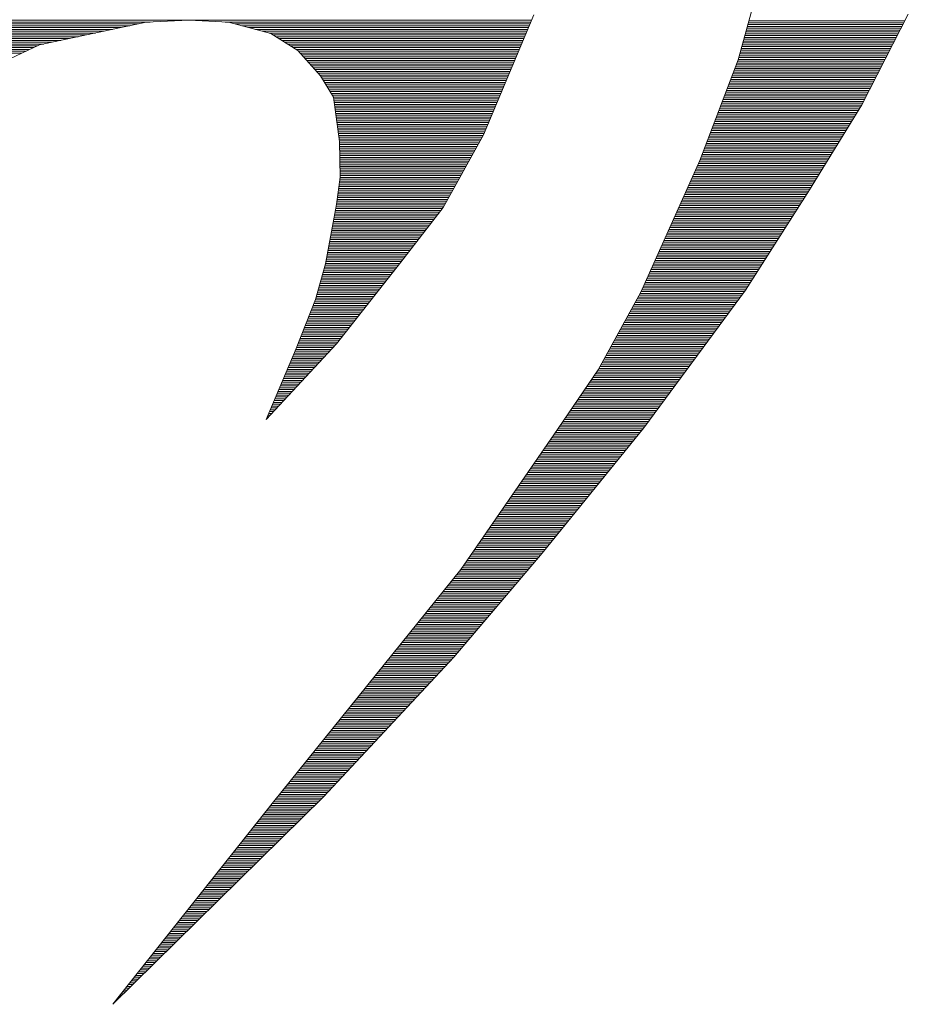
# Paper-space layout 'A3_1_100' of a CAD drawing. Extents: x -5 to 415, y -5 to 292.
# Tile 9 of 26: x 333.76 to 337.59, y 72.34 to 76.58. Entities that reach past the tile are written whole.
import ezdxf
from ezdxf.enums import TextEntityAlignment as Align

# ---------------------------------------------------------------- set-up
doc = ezdxf.new("R2010")
doc.units = 0
doc.layers.get('0').update_dxf_attribs({"lineweight": 0})
doc.layers.add('B_TXT_PLK_BLR', color=7, linetype='Continuous', lineweight=0)
doc.layers.add('B_TXT_PLK_GRD', color=7, linetype='Continuous', lineweight=0)
doc.styles.add('Arial', font='arial.ttf')

# ---------------------------------------------------------------- blocks, each defined once
blk = doc.blocks.new('LOGO_MAINOVA_S')
at = {"color": 170, "linetype": 'Continuous'}
for p, q in [((13.2617, 9.2313), (13.4766, 10.0052)), ((14.2379, 9.4924), (13.9705, 8.9723)), ((13.3172, 9.4326), (14.2075, 9.4326)), ((13.3204, 9.4431), (14.2127, 9.4431)), ((13.3235, 9.4536), (14.218, 9.4536)), ((13.3025, 9.3802), (14.1802, 9.3802)), ((13.3057, 9.3907), (14.1855, 9.3907)), ((13.3088, 9.4012), (14.1907, 9.4012)), ((13.312, 9.4117), (14.1959, 9.4117)), ((13.3151, 9.4222), (14.2022, 9.4222)), ((13.2858, 9.3173), (14.1477, 9.3173)), ((13.2889, 9.3278), (14.1529, 9.3278)), ((13.291, 9.3383), (14.1582, 9.3383)), ((13.2942, 9.3488), (14.1645, 9.3488)), ((13.2973, 9.3592), (14.1697, 9.3592)), ((13.3004, 9.3697), (14.175, 9.3697)), ((13.2711, 9.2649), (14.1204, 9.2649)), ((13.2742, 9.2754), (14.1267, 9.2754)), ((13.2763, 9.2858), (14.132, 9.2858)), ((13.2795, 9.2963), (14.1372, 9.2963)), ((13.2826, 9.3068), (14.1425, 9.3068)), ((13.0425, 8.6535), (13.2617, 9.2313)), ((13.2543, 9.2124), (14.0942, 9.2124)), ((13.2585, 9.2229), (14.0995, 9.2229)), ((13.2627, 9.2334), (14.1047, 9.2334)), ((13.2648, 9.2439), (14.11, 9.2439)), ((13.2679, 9.2544), (14.1152, 9.2544)), ((13.2302, 9.1495), (14.0617, 9.1495)), ((13.2344, 9.16), (14.067, 9.16)), ((13.2386, 9.1705), (14.0722, 9.1705)), ((13.2428, 9.181), (14.0775, 9.181)), ((13.247, 9.1915), (14.0827, 9.1915)), ((13.2501, 9.202), (14.089, 9.202)), ((13.2103, 9.0971), (14.0345, 9.0971)), ((13.2145, 9.1076), (14.0397, 9.1076)), ((13.2187, 9.1181), (14.0449, 9.1181)), ((13.2229, 9.1286), (14.0512, 9.1286)), ((13.227, 9.139), (14.0565, 9.139)), ((13.1903, 9.0447), (14.0072, 9.0447)), ((13.1945, 9.0552), (14.0135, 9.0552)), ((13.1987, 9.0656), (14.0187, 9.0656)), ((13.2029, 9.0761), (14.024, 9.0761)), ((13.2071, 9.0866), (14.0292, 9.0866)), ((13.1673, 8.9818), (13.9757, 8.9818)), ((13.1715, 8.9922), (13.981, 8.9922)), ((13.1746, 9.0027), (13.9862, 9.0027)), ((13.1788, 9.0132), (13.9915, 9.0132)), ((13.183, 9.0237), (13.9967, 9.0237)), ((13.1872, 9.0342), (14.002, 9.0342)), ((13.1474, 8.9293), (13.9443, 8.9293)), ((13.1516, 8.9398), (13.9506, 8.9398)), ((13.1547, 8.9503), (13.9569, 8.9503)), ((13.1589, 8.9608), (13.9632, 8.9608)), ((13.1631, 8.9713), (13.9694, 8.9713)), ((13.9705, 8.9723), (13.6716, 8.4858)), ((13.1232, 8.8664), (13.9055, 8.8664)), ((13.1274, 8.8769), (13.9118, 8.8769)), ((13.1316, 8.8874), (13.9181, 8.8874)), ((13.1348, 8.8979), (13.9244, 8.8979)), ((13.139, 8.9084), (13.9317, 8.9084)), ((13.1432, 8.9188), (13.938, 8.9188)), ((13.1033, 8.814), (13.873, 8.814)), ((13.1075, 8.8245), (13.8793, 8.8245)), ((13.1117, 8.835), (13.8866, 8.835)), ((13.1149, 8.8454), (13.8929, 8.8454)), ((13.119, 8.8559), (13.8992, 8.8559)), ((13.0834, 8.7615), (13.8415, 8.7615)), ((13.0876, 8.772), (13.8478, 8.772)), ((13.0918, 8.7825), (13.8541, 8.7825)), ((13.0949, 8.793), (13.8604, 8.793)), ((13.0991, 8.8035), (13.8667, 8.8035)), ((13.0593, 8.6986), (13.8027, 8.6986)), ((13.0635, 8.7091), (13.809, 8.7091)), ((13.0677, 8.7196), (13.8153, 8.7196)), ((13.0719, 8.7301), (13.8216, 8.7301)), ((13.075, 8.7406), (13.8279, 8.7406)), ((13.0792, 8.7511), (13.8342, 8.7511)), ((12.7028, 7.8986), (13.0425, 8.6535)), ((13.0394, 8.6462), (13.7702, 8.6462)), ((13.0435, 8.6567), (13.7765, 8.6567)), ((13.0477, 8.6672), (13.7828, 8.6672)), ((13.0519, 8.6777), (13.7891, 8.6777)), ((13.0561, 8.6881), (13.7964, 8.6881)), ((13.011, 8.5833), (13.7314, 8.5833)), ((13.0152, 8.5938), (13.7377, 8.5938)), ((13.0205, 8.6043), (13.744, 8.6043)), ((13.0247, 8.6147), (13.7513, 8.6147)), ((13.0299, 8.6252), (13.7576, 8.6252)), ((13.0341, 8.6357), (13.7639, 8.6357)), ((12.9869, 8.5309), (13.6989, 8.5309)), ((12.9922, 8.5413), (13.7063, 8.5413)), ((12.9964, 8.5518), (13.7125, 8.5518)), ((13.0016, 8.5623), (13.7188, 8.5623)), ((13.0058, 8.5728), (13.7251, 8.5728)), ((12.9639, 8.4784), (13.6675, 8.4784)), ((12.968, 8.4889), (13.6737, 8.4889)), ((12.9733, 8.4994), (13.68, 8.4994)), ((12.9775, 8.5099), (13.6863, 8.5099)), ((12.9827, 8.5204), (13.6926, 8.5204)), ((13.6716, 8.4858), (13.3046, 7.9101)), ((12.9355, 8.4155), (13.6266, 8.4155)), ((12.9397, 8.426), (13.6339, 8.426)), ((12.945, 8.4365), (13.6402, 8.4365)), ((12.9492, 8.447), (13.6465, 8.447)), ((12.9544, 8.4575), (13.6538, 8.4575)), ((12.9586, 8.4679), (13.6601, 8.4679)), ((12.9114, 8.3631), (13.593, 8.3631)), ((12.9167, 8.3736), (13.6003, 8.3736)), ((12.9209, 8.3841), (13.6066, 8.3841)), ((12.9261, 8.3945), (13.614, 8.3945)), ((12.9303, 8.405), (13.6203, 8.405)), ((12.8884, 8.3107), (13.5605, 8.3107)), ((12.8926, 8.3211), (13.5668, 8.3211)), ((12.8978, 8.3316), (13.5731, 8.3316)), ((12.902, 8.3421), (13.5804, 8.3421)), ((12.9072, 8.3526), (13.5867, 8.3526)), ((12.86, 8.2477), (13.5196, 8.2477)), ((12.8642, 8.2582), (13.5269, 8.2582)), ((12.8695, 8.2687), (13.5332, 8.2687)), ((12.8737, 8.2792), (13.5395, 8.2792)), ((12.8789, 8.2897), (13.5469, 8.2897)), ((12.8831, 8.3002), (13.5532, 8.3002)), ((12.8359, 8.1953), (13.486, 8.1953)), ((12.8412, 8.2058), (13.4934, 8.2058)), ((12.8454, 8.2163), (13.4997, 8.2163)), ((12.8506, 8.2268), (13.507, 8.2268)), ((12.8548, 8.2373), (13.5133, 8.2373)), ((12.8076, 8.1324), (13.4462, 8.1324)), ((12.8129, 8.1429), (13.4535, 8.1429)), ((12.8171, 8.1534), (13.4598, 8.1534)), ((12.8223, 8.1639), (13.4661, 8.1639)), ((12.8265, 8.1743), (13.4735, 8.1743)), ((12.8317, 8.1848), (13.4798, 8.1848)), ((12.7845, 8.08), (13.4126, 8.08)), ((12.7887, 8.0905), (13.42, 8.0905)), ((12.794, 8.1009), (13.4263, 8.1009)), ((12.7982, 8.1114), (13.4326, 8.1114)), ((12.8034, 8.1219), (13.4399, 8.1219)), ((12.7604, 8.0275), (13.3791, 8.0275)), ((12.7657, 8.038), (13.3864, 8.038)), ((12.7699, 8.0485), (13.3927, 8.0485)), ((12.7751, 8.059), (13.4001, 8.059)), ((12.7793, 8.0695), (13.4064, 8.0695)), ((12.7321, 7.9646), (13.3392, 7.9646)), ((12.7374, 7.9751), (13.3466, 7.9751)), ((12.7416, 7.9856), (13.3529, 7.9856)), ((12.7468, 7.9961), (13.3592, 7.9961)), ((12.751, 8.0066), (13.3665, 8.0066)), ((12.7562, 8.0171), (13.3728, 8.0171)), ((12.709, 7.9122), (13.3057, 7.9122)), ((12.7132, 7.9227), (13.313, 7.9227)), ((12.7185, 7.9332), (13.3193, 7.9332)), ((13.3046, 7.9101), (12.7206, 7.1205)), ((12.7227, 7.9437), (13.3256, 7.9437)), ((12.7279, 7.9541), (13.333, 7.9541)), ((12.4584, 7.4529), (12.7028, 7.8986)), ((12.6755, 7.8493), (13.2596, 7.8493)), ((12.6818, 7.8598), (13.2669, 7.8598)), ((12.687, 7.8703), (13.2753, 7.8703)), ((12.6933, 7.8807), (13.2826, 7.8807)), ((12.6986, 7.8912), (13.291, 7.8912)), ((12.7038, 7.9017), (13.2984, 7.9017)), ((12.6472, 7.7969), (13.2208, 7.7969)), ((12.6524, 7.8073), (13.2291, 7.8073)), ((12.6587, 7.8178), (13.2365, 7.8178)), ((12.664, 7.8283), (13.2438, 7.8283)), ((12.6703, 7.8388), (13.2522, 7.8388)), ((12.6178, 7.7444), (13.182, 7.7444)), ((12.6241, 7.7549), (13.1903, 7.7549)), ((12.6294, 7.7654), (13.1977, 7.7654)), ((12.6356, 7.7759), (13.205, 7.7759)), ((12.6409, 7.7864), (13.2134, 7.7864)), ((12.5843, 7.6815), (13.1358, 7.6815)), ((12.5895, 7.692), (13.1432, 7.692)), ((12.5948, 7.7025), (13.1516, 7.7025)), ((12.601, 7.713), (13.1589, 7.713)), ((12.6063, 7.7235), (13.1662, 7.7235)), ((12.6126, 7.7339), (13.1746, 7.7339)), ((12.5549, 7.6291), (13.097, 7.6291)), ((12.5612, 7.6396), (13.1044, 7.6396)), ((12.5664, 7.65), (13.1128, 7.65)), ((12.5727, 7.6605), (13.1201, 7.6605)), ((12.578, 7.671), (13.1274, 7.671)), ((12.5266, 7.5766), (13.0582, 7.5766)), ((12.5318, 7.5871), (13.0656, 7.5871)), ((12.5381, 7.5976), (13.074, 7.5976)), ((12.5434, 7.6081), (13.0813, 7.6081)), ((12.5497, 7.6186), (13.0886, 7.6186)), ((12.492, 7.5137), (13.011, 7.5137)), ((12.4972, 7.5242), (13.0194, 7.5242)), ((12.5035, 7.5347), (13.0268, 7.5347)), ((12.5088, 7.5452), (13.0352, 7.5452)), ((12.5151, 7.5557), (13.0425, 7.5557)), ((12.5203, 7.5662), (13.0498, 7.5662)), ((12.4626, 7.4613), (12.9722, 7.4613)), ((12.4689, 7.4718), (12.9806, 7.4718)), ((12.4742, 7.4823), (12.988, 7.4823)), ((12.4805, 7.4928), (12.9964, 7.4928)), ((12.4857, 7.5032), (13.0037, 7.5032)), ((12.2036, 7.0807), (12.4584, 7.4529)), ((12.4207, 7.3984), (12.9261, 7.3984)), ((12.428, 7.4089), (12.9334, 7.4089)), ((12.4354, 7.4194), (12.9418, 7.4194)), ((12.4427, 7.4298), (12.9492, 7.4298)), ((12.45, 7.4403), (12.9576, 7.4403)), ((12.4574, 7.4508), (12.9649, 7.4508)), ((12.385, 7.346), (12.8873, 7.346)), ((12.3924, 7.3564), (12.8946, 7.3564)), ((12.3997, 7.3669), (12.903, 7.3669)), ((12.4071, 7.3774), (12.9104, 7.3774)), ((12.4144, 7.3879), (12.9188, 7.3879)), ((12.3494, 7.2935), (12.8485, 7.2935)), ((12.3567, 7.304), (12.8558, 7.304)), ((12.3641, 7.3145), (12.8642, 7.3145)), ((12.3704, 7.325), (12.8716, 7.325)), ((12.3777, 7.3355), (12.88, 7.3355)), ((12.3064, 7.2306), (12.8024, 7.2306)), ((12.3137, 7.2411), (12.8097, 7.2411)), ((12.3211, 7.2516), (12.8171, 7.2516)), ((12.3274, 7.2621), (12.8254, 7.2621)), ((12.3347, 7.2726), (12.8328, 7.2726)), ((12.342, 7.283), (12.8412, 7.283)), ((12.2707, 7.1782), (12.7636, 7.1782)), ((12.2781, 7.1887), (12.7709, 7.1887)), ((12.2844, 7.1992), (12.7783, 7.1992)), ((12.2917, 7.2096), (12.7866, 7.2096)), ((12.2991, 7.2201), (12.794, 7.2201)), ((12.7206, 7.1205), (12.1376, 6.4022)), ((12.2277, 7.1153), (12.7164, 7.1153)), ((12.234, 7.1258), (12.7248, 7.1258)), ((12.2414, 7.1362), (12.7321, 7.1362)), ((12.2487, 7.1467), (12.7395, 7.1467)), ((12.2561, 7.1572), (12.7478, 7.1572)), ((12.2634, 7.1677), (12.7552, 7.1677)), ((11.6709, 6.3079), (12.2036, 7.0807)), ((12.191, 7.0628), (12.6734, 7.0628)), ((12.1984, 7.0733), (12.6818, 7.0733)), ((12.2057, 7.0838), (12.6912, 7.0838)), ((12.2131, 7.0943), (12.6996, 7.0943)), ((12.2204, 7.1048), (12.708, 7.1048)), ((12.1554, 7.0104), (12.6315, 7.0104)), ((12.1627, 7.0209), (12.6398, 7.0209)), ((12.1701, 7.0314), (12.6482, 7.0314)), ((12.1764, 7.0419), (12.6566, 7.0419)), ((12.1837, 7.0524), (12.665, 7.0524)), ((12.1114, 6.9475), (12.5801, 6.9475)), ((12.1187, 6.958), (12.5885, 6.958)), ((12.126, 6.9685), (12.5968, 6.9685)), ((12.1334, 6.979), (12.6052, 6.979)), ((12.1407, 6.9894), (12.6147, 6.9894)), ((12.1481, 6.9999), (12.6231, 6.9999)), ((12.0757, 6.8951), (12.5371, 6.8951)), ((12.083, 6.9056), (12.5465, 6.9056)), ((12.0904, 6.916), (12.5549, 6.916)), ((12.0977, 6.9265), (12.5633, 6.9265)), ((12.1051, 6.937), (12.5717, 6.937)), ((12.0401, 6.8426), (12.4951, 6.8426)), ((12.0463, 6.8531), (12.5035, 6.8531)), ((12.0537, 6.8636), (12.5119, 6.8636)), ((12.061, 6.8741), (12.5203, 6.8741)), ((12.0684, 6.8846), (12.5287, 6.8846)), ((11.996, 6.7797), (12.4438, 6.7797)), ((12.0034, 6.7902), (12.4521, 6.7902)), ((12.0107, 6.8007), (12.4605, 6.8007)), ((12.018, 6.8112), (12.47, 6.8112)), ((12.0254, 6.8217), (12.4784, 6.8217)), ((12.0327, 6.8322), (12.4867, 6.8322)), ((11.9604, 6.7273), (12.4018, 6.7273)), ((11.9677, 6.7378), (12.4102, 6.7378)), ((11.974, 6.7483), (12.4186, 6.7483)), ((11.9813, 6.7588), (12.427, 6.7588)), ((11.9887, 6.7692), (12.4354, 6.7692)), ((11.9163, 6.6644), (12.3504, 6.6644)), ((11.9237, 6.6749), (12.3588, 6.6749)), ((11.931, 6.6854), (12.3672, 6.6854)), ((11.9383, 6.6958), (12.3756, 6.6958)), ((11.9457, 6.7063), (12.384, 6.7063)), ((11.953, 6.7168), (12.3934, 6.7168)), ((11.8807, 6.612), (12.3074, 6.612)), ((11.888, 6.6224), (12.3158, 6.6224)), ((11.8953, 6.6329), (12.3253, 6.6329)), ((11.9027, 6.6434), (12.3337, 6.6434)), ((11.909, 6.6539), (12.342, 6.6539)), ((11.844, 6.5595), (12.2655, 6.5595)), ((11.8513, 6.57), (12.2739, 6.57)), ((11.8586, 6.5805), (12.2823, 6.5805)), ((11.866, 6.591), (12.2907, 6.591)), ((11.8733, 6.6015), (12.2991, 6.6015)), ((11.801, 6.4966), (12.2141, 6.4966)), ((11.8083, 6.5071), (12.2225, 6.5071)), ((11.8157, 6.5176), (12.2309, 6.5176)), ((11.823, 6.5281), (12.2393, 6.5281)), ((11.8303, 6.5385), (12.2487, 6.5385)), ((11.8377, 6.549), (12.2571, 6.549)), ((11.7653, 6.4442), (12.1711, 6.4442)), ((11.7716, 6.4547), (12.1806, 6.4547)), ((11.779, 6.4651), (12.1889, 6.4651)), ((11.7863, 6.4756), (12.1973, 6.4756)), ((11.7936, 6.4861), (12.2057, 6.4861)), ((12.1376, 6.4022), (11.6311, 5.8056)), ((11.7213, 6.3813), (12.1197, 6.3813)), ((11.7286, 6.3917), (12.1292, 6.3917)), ((11.736, 6.4022), (12.1376, 6.4022)), ((11.7433, 6.4127), (12.146, 6.4127)), ((11.7506, 6.4232), (12.1543, 6.4232)), ((11.758, 6.4337), (12.1627, 6.4337)), ((11.6856, 6.3288), (12.0757, 6.3288)), ((11.693, 6.3393), (12.0841, 6.3393)), ((11.7003, 6.3498), (12.0935, 6.3498)), ((11.7066, 6.3603), (12.1019, 6.3603)), ((11.7139, 6.3708), (12.1114, 6.3708)), ((10.5961, 4.9751), (11.6709, 6.3079)), ((11.6458, 6.2764), (12.0306, 6.2764)), ((11.6542, 6.2869), (12.0401, 6.2869)), ((11.6626, 6.2974), (12.0484, 6.2974)), ((11.6709, 6.3079), (12.0579, 6.3079)), ((11.6783, 6.3183), (12.0663, 6.3183)), ((11.5944, 6.2135), (11.9771, 6.2135)), ((11.6028, 6.224), (11.9866, 6.224)), ((11.6122, 6.2345), (11.995, 6.2345)), ((11.6206, 6.2449), (12.0044, 6.2449)), ((11.629, 6.2554), (12.0128, 6.2554)), ((11.6374, 6.2659), (12.0222, 6.2659)), ((11.5525, 6.1611), (11.9331, 6.1611)), ((11.5608, 6.1715), (11.9415, 6.1715)), ((11.5692, 6.182), (11.9509, 6.182)), ((11.5776, 6.1925), (11.9593, 6.1925)), ((11.586, 6.203), (11.9687, 6.203)), ((11.5105, 6.1086), (11.888, 6.1086)), ((11.5189, 6.1191), (11.8974, 6.1191)), ((11.5273, 6.1296), (11.9058, 6.1296)), ((11.5357, 6.1401), (11.9153, 6.1401)), ((11.5441, 6.1506), (11.9237, 6.1506)), ((11.4591, 6.0457), (11.8345, 6.0457)), ((11.4675, 6.0562), (11.844, 6.0562)), ((11.477, 6.0667), (11.8524, 6.0667)), ((11.4853, 6.0772), (11.8618, 6.0772)), ((11.4937, 6.0877), (11.8702, 6.0877)), ((11.5021, 6.0981), (11.8796, 6.0981)), ((11.4172, 5.9933), (11.7905, 5.9933)), ((11.4256, 6.0038), (11.7989, 6.0038)), ((11.434, 6.0143), (11.8083, 6.0143)), ((11.4424, 6.0247), (11.8167, 6.0247)), ((11.4507, 6.0352), (11.8261, 6.0352)), ((11.3669, 5.9304), (11.737, 5.9304)), ((11.3752, 5.9409), (11.7464, 5.9409)), ((11.3836, 5.9513), (11.7548, 5.9513)), ((11.392, 5.9618), (11.7632, 5.9618)), ((11.4004, 5.9723), (11.7727, 5.9723)), ((11.4088, 5.9828), (11.7811, 5.9828)), ((11.3239, 5.8779), (11.693, 5.8779)), ((11.3323, 5.8884), (11.7014, 5.8884)), ((11.3406, 5.8989), (11.7108, 5.8989)), ((11.3501, 5.9094), (11.7192, 5.9094)), ((11.3585, 5.9199), (11.7286, 5.9199)), ((11.2819, 5.8255), (11.6479, 5.8255)), ((11.2903, 5.836), (11.6573, 5.836)), ((11.2987, 5.8465), (11.6657, 5.8465)), ((11.3071, 5.857), (11.6751, 5.857)), ((11.3155, 5.8675), (11.6835, 5.8675)), ((11.6311, 5.8056), (10.8824, 5.0045)), ((11.2316, 5.7626), (11.5913, 5.7626)), ((11.24, 5.7731), (11.6007, 5.7731)), ((11.2484, 5.7836), (11.6101, 5.7836)), ((11.2568, 5.7941), (11.6206, 5.7941)), ((11.2651, 5.8045), (11.6301, 5.8045)), ((11.2735, 5.815), (11.6395, 5.815)), ((11.1886, 5.7102), (11.542, 5.7102)), ((11.197, 5.7207), (11.5514, 5.7207)), ((11.2054, 5.7311), (11.5619, 5.7311)), ((11.2148, 5.7416), (11.5713, 5.7416)), ((11.2232, 5.7521), (11.5808, 5.7521)), ((11.1383, 5.6473), (11.4833, 5.6473)), ((11.1467, 5.6577), (11.4927, 5.6577)), ((11.155, 5.6682), (11.5032, 5.6682)), ((11.1634, 5.6787), (11.5126, 5.6787)), ((11.1718, 5.6892), (11.522, 5.6892)), ((11.1802, 5.6997), (11.5325, 5.6997)), ((11.0963, 5.5948), (11.434, 5.5948)), ((11.1047, 5.6053), (11.4445, 5.6053)), ((11.1131, 5.6158), (11.4539, 5.6158)), ((11.1215, 5.6263), (11.4633, 5.6263)), ((11.1299, 5.6368), (11.4738, 5.6368)), ((11.0533, 5.5424), (11.3847, 5.5424)), ((11.0617, 5.5529), (11.3952, 5.5529)), ((11.0701, 5.5634), (11.4046, 5.5634)), ((11.0785, 5.5739), (11.414, 5.5739)), ((11.0879, 5.5843), (11.4245, 5.5843)), ((11.003, 5.4795), (11.326, 5.4795)), ((11.0114, 5.49), (11.3365, 5.49)), ((11.0198, 5.5005), (11.3459, 5.5005)), ((11.0282, 5.5109), (11.3553, 5.5109)), ((11.0366, 5.5214), (11.3658, 5.5214)), ((11.0449, 5.5319), (11.3752, 5.5319)), ((10.9611, 5.427), (11.2777, 5.427)), ((10.9694, 5.4375), (11.2872, 5.4375)), ((10.9778, 5.448), (11.2966, 5.448)), ((10.9862, 5.4585), (11.3071, 5.4585)), ((10.9946, 5.469), (11.3165, 5.469)), ((10.9181, 5.3746), (11.2284, 5.3746)), ((10.9265, 5.3851), (11.2379, 5.3851)), ((10.9348, 5.3956), (11.2484, 5.3956)), ((10.9432, 5.4061), (11.2578, 5.4061)), ((10.9527, 5.4166), (11.2672, 5.4166)), ((10.8677, 5.3117), (11.1697, 5.3117)), ((10.8761, 5.3222), (11.1792, 5.3222)), ((10.8845, 5.3327), (11.1896, 5.3327)), ((10.8929, 5.3432), (11.1991, 5.3432)), ((10.9013, 5.3536), (11.2085, 5.3536)), ((10.9097, 5.3641), (11.219, 5.3641)), ((10.8258, 5.2593), (11.1204, 5.2593)), ((10.8342, 5.2698), (11.1299, 5.2698)), ((10.8426, 5.2802), (11.1404, 5.2802)), ((10.851, 5.2907), (11.1498, 5.2907)), ((10.8593, 5.3012), (11.1592, 5.3012)), ((10.7744, 5.1964), (11.0617, 5.1964)), ((10.7828, 5.2068), (11.0712, 5.2068)), ((10.7912, 5.2173), (11.0816, 5.2173)), ((10.7996, 5.2278), (11.0911, 5.2278)), ((10.808, 5.2383), (11.1005, 5.2383)), ((10.8164, 5.2488), (11.111, 5.2488)), ((10.7325, 5.1439), (11.0124, 5.1439)), ((10.7409, 5.1544), (11.0229, 5.1544)), ((10.7492, 5.1649), (11.0324, 5.1649)), ((10.7576, 5.1754), (11.0418, 5.1754)), ((10.766, 5.1859), (11.0523, 5.1859)), ((10.6905, 5.0915), (10.9642, 5.0915)), ((10.6989, 5.102), (10.9736, 5.102)), ((10.7073, 5.1125), (10.9831, 5.1125)), ((10.7157, 5.123), (10.9936, 5.123)), ((10.7241, 5.1334), (11.003, 5.1334)), ((10.6391, 5.0286), (10.9044, 5.0286)), ((10.6475, 5.0391), (10.9149, 5.0391)), ((10.6559, 5.0496), (10.9244, 5.0496)), ((10.6643, 5.06), (10.9348, 5.06)), ((10.6727, 5.0705), (10.9443, 5.0705)), ((10.6811, 5.081), (10.9537, 5.081)), ((10.8824, 5.0045), (9.6744, 3.8143)), ((9.6744, 3.8143), (10.5961, 4.9751)), ((10.5972, 4.9762), (10.8541, 4.9762)), ((10.6056, 4.9866), (10.8646, 4.9866)), ((10.614, 4.9971), (10.8751, 4.9971)), ((10.6224, 5.0076), (10.8856, 5.0076)), ((10.6308, 5.0181), (10.895, 5.0181)), ((10.5469, 4.9132), (10.7901, 4.9132)), ((10.5553, 4.9237), (10.8006, 4.9237)), ((10.5636, 4.9342), (10.8111, 4.9342)), ((10.572, 4.9447), (10.8216, 4.9447)), ((10.5804, 4.9552), (10.8321, 4.9552)), ((10.5888, 4.9657), (10.8426, 4.9657)), ((10.5049, 4.8608), (10.7367, 4.8608)), ((10.5133, 4.8713), (10.7471, 4.8713)), ((10.5217, 4.8818), (10.7576, 4.8818)), ((10.5301, 4.8923), (10.7681, 4.8923)), ((10.5385, 4.9028), (10.7797, 4.9028)), ((10.464, 4.8084), (10.6832, 4.8084)), ((10.4724, 4.8189), (10.6937, 4.8189)), ((10.4808, 4.8294), (10.7042, 4.8294)), ((10.4892, 4.8398), (10.7157, 4.8398)), ((10.4976, 4.8503), (10.7262, 4.8503)), ((10.4137, 4.7455), (10.6192, 4.7455)), ((10.4221, 4.756), (10.6297, 4.756)), ((10.4305, 4.7664), (10.6412, 4.7664)), ((10.4389, 4.7769), (10.6517, 4.7769)), ((10.4473, 4.7874), (10.6622, 4.7874)), ((10.4556, 4.7979), (10.6727, 4.7979)), ((10.3718, 4.693), (10.5668, 4.693)), ((10.3801, 4.7035), (10.5773, 4.7035)), ((10.3885, 4.714), (10.5878, 4.714)), ((10.3969, 4.7245), (10.5982, 4.7245)), ((10.4053, 4.735), (10.6087, 4.735)), ((10.3309, 4.6406), (10.5133, 4.6406)), ((10.3392, 4.6511), (10.5238, 4.6511)), ((10.3476, 4.6616), (10.5343, 4.6616)), ((10.356, 4.6721), (10.5448, 4.6721)), ((10.3634, 4.6826), (10.5553, 4.6826)), ((10.2805, 4.5777), (10.4493, 4.5777)), ((10.2889, 4.5882), (10.4598, 4.5882)), ((10.2973, 4.5987), (10.4703, 4.5987)), ((10.3057, 4.6092), (10.4808, 4.6092)), ((10.3141, 4.6196), (10.4923, 4.6196)), ((10.3225, 4.6301), (10.5028, 4.6301)), ((10.2386, 4.5253), (10.3959, 4.5253)), ((10.247, 4.5358), (10.4064, 4.5358)), ((10.2554, 4.5462), (10.4168, 4.5462)), ((10.2637, 4.5567), (10.4284, 4.5567)), ((10.2721, 4.5672), (10.4389, 4.5672)), ((10.1893, 4.4624), (10.3319, 4.4624)), ((10.1977, 4.4728), (10.3424, 4.4728)), ((10.2061, 4.4833), (10.3539, 4.4833)), ((10.2145, 4.4938), (10.3644, 4.4938)), ((10.2218, 4.5043), (10.3749, 4.5043)), ((10.2302, 4.5148), (10.3854, 4.5148)), ((10.1474, 4.4099), (10.2795, 4.4099)), ((10.1557, 4.4204), (10.29, 4.4204)), ((10.1641, 4.4309), (10.3004, 4.4309)), ((10.1725, 4.4414), (10.3109, 4.4414)), ((10.1809, 4.4519), (10.3214, 4.4519)), ((10.1054, 4.3575), (10.226, 4.3575)), ((10.1138, 4.368), (10.2365, 4.368)), ((10.1222, 4.3785), (10.247, 4.3785)), ((10.1306, 4.389), (10.2575, 4.389)), ((10.139, 4.3994), (10.2679, 4.3994)), ((10.0561, 4.2946), (10.162, 4.2946)), ((10.0645, 4.3051), (10.1725, 4.3051)), ((10.0729, 4.3156), (10.183, 4.3156)), ((10.0802, 4.326), (10.1935, 4.326)), ((10.0886, 4.3365), (10.204, 4.3365)), ((10.097, 4.347), (10.2155, 4.347)), ((10.0142, 4.2421), (10.1086, 4.2421)), ((10.0226, 4.2526), (10.119, 4.2526)), ((10.031, 4.2631), (10.1295, 4.2631)), ((10.0394, 4.2736), (10.1411, 4.2736)), ((10.0477, 4.2841), (10.1515, 4.2841)), ((9.9639, 4.1792), (10.0446, 4.1792)), ((9.9722, 4.1897), (10.0551, 4.1897)), ((9.9806, 4.2002), (10.0666, 4.2002)), ((9.989, 4.2107), (10.0771, 4.2107)), ((9.9974, 4.2212), (10.0876, 4.2212)), ((10.0058, 4.2317), (10.0981, 4.2317)), ((9.923, 4.1268), (9.9911, 4.1268)), ((9.9313, 4.1373), (10.0027, 4.1373)), ((9.9397, 4.1478), (10.0131, 4.1478)), ((9.9471, 4.1583), (10.0236, 4.1583)), ((9.9555, 4.1687), (10.0341, 4.1687)), ((9.881, 4.0744), (9.9387, 4.0744)), ((9.8894, 4.0849), (9.9492, 4.0849)), ((9.8978, 4.0953), (9.9597, 4.0953)), ((9.9062, 4.1058), (9.9701, 4.1058)), ((9.9146, 4.1163), (9.9806, 4.1163)), ((9.8307, 4.0115), (9.8747, 4.0115)), ((9.8391, 4.0219), (9.8852, 4.0219)), ((9.8475, 4.0324), (9.8957, 4.0324)), ((9.8558, 4.0429), (9.9062, 4.0429)), ((9.8642, 4.0534), (9.9167, 4.0534)), ((9.8726, 4.0639), (9.9282, 4.0639)), ((9.7898, 3.959), (9.8212, 3.959)), ((9.7982, 3.9695), (9.8317, 3.9695)), ((9.8055, 3.98), (9.8422, 3.98)), ((9.8139, 3.9905), (9.8538, 3.9905)), ((9.8223, 4.001), (9.8642, 4.001)), ((9.7478, 3.9066), (9.7678, 3.9066)), ((9.7562, 3.9171), (9.7783, 3.9171)), ((9.7646, 3.9276), (9.7898, 3.9276)), ((9.773, 3.9381), (9.8003, 3.9381)), ((9.7814, 3.9485), (9.8108, 3.9485)), ((9.6975, 3.8437), (9.7038, 3.8437)), ((9.7059, 3.8542), (9.7153, 3.8542)), ((9.7143, 3.8647), (9.7258, 3.8647)), ((9.7227, 3.8751), (9.7363, 3.8751)), ((9.7311, 3.8856), (9.7468, 3.8856)), ((9.7395, 3.8961), (9.7573, 3.8961)), ((9.6807, 3.8227), (9.6828, 3.8227)), ((9.6891, 3.8332), (9.6933, 3.8332))]:
    blk.add_line(p, q, dxfattribs=at)
at = {"color": 240, "linetype": 'Continuous'}
for p, q in [((12.0893, 9.4893), (11.7999, 8.8014)), ((7.3634, 9.4368), (9.8212, 9.4368)), ((7.3759, 9.4473), (9.8873, 9.4473)), ((7.3875, 9.4578), (12.0757, 9.4578)), ((9.8653, 9.4463), (9.2519, 9.3163)), ((10.1096, 9.4578), (9.8653, 9.4463)), ((10.3382, 9.4463), (10.1096, 9.4578)), ((10.3172, 9.4473), (12.0715, 9.4473)), ((10.5794, 9.3823), (10.3382, 9.4463)), ((10.3738, 9.4368), (12.0673, 9.4368)), ((7.291, 9.3739), (9.5234, 9.3739)), ((7.3036, 9.3844), (9.5738, 9.3844)), ((7.3151, 9.3949), (9.6231, 9.3949)), ((7.3277, 9.4054), (9.6723, 9.4054)), ((7.3392, 9.4159), (9.7216, 9.4159)), ((7.3518, 9.4264), (9.7709, 9.4264)), ((10.4137, 9.4264), (12.0631, 9.4264)), ((10.4525, 9.4159), (12.0589, 9.4159)), ((10.4923, 9.4054), (12.0537, 9.4054)), ((10.5322, 9.3949), (12.0495, 9.3949)), ((10.571, 9.3844), (12.0453, 9.3844)), ((10.7356, 9.2848), (10.5794, 9.3823)), ((10.593, 9.3739), (12.0411, 9.3739)), ((7.2312, 9.3215), (9.277, 9.3215)), ((7.2438, 9.332), (9.3263, 9.332)), ((7.2554, 9.3425), (9.3756, 9.3425)), ((7.2669, 9.353), (9.4249, 9.353)), ((7.2795, 9.3634), (9.4742, 9.3634)), ((10.6098, 9.3634), (12.0369, 9.3634)), ((10.6266, 9.353), (12.0317, 9.353)), ((10.6433, 9.3425), (12.0275, 9.3425)), ((10.6601, 9.332), (12.0233, 9.332)), ((10.6769, 9.3215), (12.0191, 9.3215)), ((7.1715, 9.2691), (9.1502, 9.2691)), ((7.183, 9.2796), (9.1722, 9.2796)), ((7.1956, 9.29), (9.1952, 9.29)), ((7.2071, 9.3005), (9.2183, 9.3005)), ((7.2197, 9.311), (9.2403, 9.311)), ((9.2519, 9.3163), (8.5053, 8.9713)), ((10.6937, 9.311), (12.0138, 9.311)), ((10.7104, 9.3005), (12.0096, 9.3005)), ((10.7272, 9.29), (12.0054, 9.29)), ((10.8646, 9.139), (10.7356, 9.2848)), ((10.7398, 9.2796), (12.0013, 9.2796)), ((10.7492, 9.2691), (11.9971, 9.2691)), ((10.7587, 9.2586), (11.9918, 9.2586)), ((10.7681, 9.2481), (11.9876, 9.2481)), ((10.7776, 9.2376), (11.9834, 9.2376)), ((10.787, 9.2271), (11.9792, 9.2271)), ((10.7964, 9.2166), (11.975, 9.2166)), ((10.8048, 9.2061), (11.9698, 9.2061)), ((10.8143, 9.1957), (11.9656, 9.1957)), ((10.8237, 9.1852), (11.9614, 9.1852)), ((10.8331, 9.1747), (11.9572, 9.1747)), ((10.8426, 9.1642), (11.953, 9.1642)), ((10.852, 9.1537), (11.9478, 9.1537)), ((10.8604, 9.1432), (11.9436, 9.1432)), ((10.9401, 9.0164), (10.8646, 9.139)), ((10.8688, 9.1327), (11.9394, 9.1327)), ((10.8751, 9.1223), (11.9352, 9.1223)), ((10.8814, 9.1118), (11.931, 9.1118)), ((10.8877, 9.1013), (11.9258, 9.1013)), ((10.8939, 9.0908), (11.9216, 9.0908)), ((10.9002, 9.0803), (11.9174, 9.0803)), ((10.9076, 9.0698), (11.9132, 9.0698)), ((10.9139, 9.0593), (11.909, 9.0593)), ((10.9202, 9.0489), (11.9037, 9.0489)), ((10.9265, 9.0384), (11.8995, 9.0384)), ((10.9327, 9.0279), (11.8953, 9.0279)), ((10.939, 9.0174), (11.8912, 9.0174)), ((10.9736, 8.7615), (10.9401, 9.0164)), ((10.9411, 9.0069), (11.8859, 9.0069)), ((10.9432, 8.9964), (11.8817, 8.9964)), ((10.9443, 8.9859), (11.8775, 8.9859)), ((10.9453, 8.9755), (11.8733, 8.9755)), ((10.9464, 8.965), (11.8691, 8.965)), ((10.9485, 8.9545), (11.8639, 8.9545)), ((10.9495, 8.944), (11.8597, 8.944)), ((10.9506, 8.9335), (11.8555, 8.9335)), ((10.9527, 8.923), (11.8513, 8.923)), ((10.9537, 8.9125), (11.8471, 8.9125)), ((10.9548, 8.9021), (11.8419, 8.9021)), ((10.9569, 8.8916), (11.8377, 8.8916)), ((10.9579, 8.8811), (11.8335, 8.8811)), ((10.959, 8.8706), (11.8293, 8.8706)), ((10.9611, 8.8601), (11.8251, 8.8601)), ((10.9621, 8.8496), (11.8198, 8.8496)), ((10.9632, 8.8391), (11.8157, 8.8391)), ((10.9653, 8.8287), (11.8115, 8.8287)), ((10.9663, 8.8182), (11.8073, 8.8182)), ((10.9673, 8.8077), (11.8031, 8.8077)), ((10.9694, 8.7972), (11.7978, 8.7972)), ((10.9705, 8.7867), (11.7915, 8.7867)), ((10.9715, 8.7762), (11.7863, 8.7762)), ((10.9726, 8.7657), (11.78, 8.7657)), ((10.9778, 8.5581), (10.9736, 8.7615)), ((10.9736, 8.7553), (11.7748, 8.7553)), ((11.7999, 8.8014), (11.5692, 8.3841)), ((10.9736, 8.7448), (11.7685, 8.7448)), ((10.9747, 8.7343), (11.7632, 8.7343)), ((10.9747, 8.7238), (11.7569, 8.7238)), ((10.9747, 8.7133), (11.7517, 8.7133)), ((10.9747, 8.7028), (11.7454, 8.7028)), ((10.9747, 8.6923), (11.7402, 8.6923)), ((10.9757, 8.6819), (11.7339, 8.6819)), ((10.9757, 8.6714), (11.7276, 8.6714)), ((10.9757, 8.6609), (11.7223, 8.6609)), ((10.9757, 8.6504), (11.716, 8.6504)), ((10.9757, 8.6399), (11.7108, 8.6399)), ((10.9768, 8.6294), (11.7045, 8.6294)), ((10.9768, 8.6189), (11.6993, 8.6189)), ((10.9768, 8.6085), (11.693, 8.6085)), ((10.9768, 8.598), (11.6877, 8.598)), ((10.9768, 8.5875), (11.6814, 8.5875)), ((10.9569, 8.4008), (10.9778, 8.5581)), ((10.9747, 8.5351), (11.6531, 8.5351)), ((10.9757, 8.5455), (11.6584, 8.5455)), ((10.9778, 8.577), (11.6762, 8.577)), ((10.9778, 8.5665), (11.6699, 8.5665)), ((10.9778, 8.556), (11.6647, 8.556)), ((10.9663, 8.4721), (11.6175, 8.4721)), ((10.9673, 8.4826), (11.6238, 8.4826)), ((10.9694, 8.4931), (11.629, 8.4931)), ((10.9705, 8.5036), (11.6353, 8.5036)), ((10.9715, 8.5141), (11.6416, 8.5141)), ((10.9736, 8.5246), (11.6468, 8.5246)), ((10.959, 8.4197), (11.5892, 8.4197)), ((10.9611, 8.4302), (11.5944, 8.4302)), ((10.9621, 8.4407), (11.6007, 8.4407)), ((10.9632, 8.4512), (11.6059, 8.4512)), ((10.9653, 8.4617), (11.6122, 8.4617)), ((10.8939, 8.0611), (10.9569, 8.4008)), ((10.9506, 8.3673), (11.5567, 8.3673)), ((10.9527, 8.3778), (11.564, 8.3778)), ((10.9548, 8.3883), (11.5713, 8.3883)), ((10.9569, 8.3987), (11.5776, 8.3987)), ((10.9579, 8.4092), (11.5829, 8.4092)), ((11.5692, 8.3841), (11.327, 8.0705)), ((10.939, 8.3044), (11.5074, 8.3044)), ((10.9411, 8.3149), (11.5158, 8.3149)), ((10.9432, 8.3253), (11.5241, 8.3253)), ((10.9453, 8.3358), (11.5315, 8.3358)), ((10.9464, 8.3463), (11.5399, 8.3463)), ((10.9485, 8.3568), (11.5483, 8.3568)), ((10.9296, 8.2519), (11.4675, 8.2519)), ((10.9317, 8.2624), (11.4749, 8.2624)), ((10.9327, 8.2729), (11.4833, 8.2729)), ((10.9348, 8.2834), (11.4916, 8.2834)), ((10.9369, 8.2939), (11.5, 8.2939)), ((10.9181, 8.189), (11.4182, 8.189)), ((10.9191, 8.1995), (11.4266, 8.1995)), ((10.9212, 8.21), (11.435, 8.21)), ((10.9233, 8.2205), (11.4424, 8.2205)), ((10.9254, 8.231), (11.4507, 8.231)), ((10.9275, 8.2415), (11.4591, 8.2415)), ((10.9076, 8.1366), (11.3784, 8.1366)), ((10.9097, 8.1471), (11.3857, 8.1471)), ((10.9118, 8.1576), (11.3941, 8.1576)), ((10.9139, 8.1681), (11.4025, 8.1681)), ((10.916, 8.1785), (11.4109, 8.1785)), ((10.8981, 8.0842), (11.3375, 8.0842)), ((10.9002, 8.0946), (11.3459, 8.0946)), ((10.9023, 8.1051), (11.3532, 8.1051)), ((10.9044, 8.1156), (11.3616, 8.1156)), ((10.9055, 8.1261), (11.37, 8.1261)), ((10.8363, 7.8556), (10.8939, 8.0611)), ((10.8824, 8.0212), (11.2882, 8.0212)), ((10.8856, 8.0317), (11.2966, 8.0317)), ((10.8887, 8.0422), (11.305, 8.0422)), ((10.8919, 8.0527), (11.3134, 8.0527)), ((10.8939, 8.0632), (11.3207, 8.0632)), ((10.896, 8.0737), (11.3291, 8.0737)), ((11.327, 8.0705), (10.9569, 7.6018)), ((10.8677, 7.9688), (11.2463, 7.9688)), ((10.8709, 7.9793), (11.2547, 7.9793)), ((10.874, 7.9898), (11.263, 7.9898)), ((10.8772, 8.0003), (11.2714, 8.0003)), ((10.8803, 8.0108), (11.2798, 8.0108)), ((10.8499, 7.9059), (11.197, 7.9059)), ((10.8531, 7.9164), (11.2054, 7.9164)), ((10.8562, 7.9269), (11.2138, 7.9269)), ((10.8593, 7.9374), (11.2222, 7.9374)), ((10.8625, 7.9478), (11.2305, 7.9478)), ((10.8656, 7.9583), (11.2389, 7.9583)), ((10.7262, 7.5746), (10.8363, 7.8556)), ((10.8352, 7.8535), (11.1561, 7.8535)), ((10.8384, 7.864), (11.1634, 7.864)), ((10.8415, 7.8744), (11.1718, 7.8744)), ((10.8447, 7.8849), (11.1802, 7.8849)), ((10.8478, 7.8954), (11.1886, 7.8954)), ((10.8153, 7.801), (11.1142, 7.801)), ((10.8195, 7.8115), (11.1225, 7.8115)), ((10.8226, 7.822), (11.1309, 7.822)), ((10.8268, 7.8325), (11.1393, 7.8325)), ((10.831, 7.843), (11.1477, 7.843)), ((10.7901, 7.7381), (11.0649, 7.7381)), ((10.7943, 7.7486), (11.0733, 7.7486)), ((10.7985, 7.7591), (11.0806, 7.7591)), ((10.8027, 7.7696), (11.089, 7.7696)), ((10.8069, 7.7801), (11.0974, 7.7801)), ((10.8111, 7.7906), (11.1058, 7.7906)), ((10.7702, 7.6857), (11.0229, 7.6857)), ((10.7734, 7.6962), (11.0313, 7.6962)), ((10.7776, 7.7067), (11.0397, 7.7067)), ((10.7817, 7.7172), (11.0481, 7.7172)), ((10.7859, 7.7276), (11.0565, 7.7276)), ((10.7492, 7.6333), (10.982, 7.6333)), ((10.7534, 7.6438), (10.9904, 7.6438)), ((10.7576, 7.6542), (10.9978, 7.6542)), ((10.7618, 7.6647), (11.0061, 7.6647)), ((10.766, 7.6752), (11.0145, 7.6752)), ((10.9569, 7.6018), (10.5532, 7.1677)), ((10.5532, 7.1677), (10.7262, 7.5746)), ((10.7241, 7.5704), (10.9275, 7.5704)), ((10.7283, 7.5808), (10.9369, 7.5808)), ((10.7325, 7.5913), (10.9474, 7.5913)), ((10.7367, 7.6018), (10.9569, 7.6018)), ((10.7409, 7.6123), (10.9653, 7.6123)), ((10.745, 7.6228), (10.9736, 7.6228)), ((10.7021, 7.5179), (10.8793, 7.5179)), ((10.7063, 7.5284), (10.8887, 7.5284)), ((10.7115, 7.5389), (10.8981, 7.5389)), ((10.7157, 7.5494), (10.9086, 7.5494)), ((10.7199, 7.5599), (10.9181, 7.5599)), ((10.6758, 7.455), (10.8205, 7.455)), ((10.68, 7.4655), (10.83, 7.4655)), ((10.6842, 7.476), (10.8394, 7.476)), ((10.6884, 7.4865), (10.8499, 7.4865)), ((10.6937, 7.497), (10.8593, 7.497)), ((10.6979, 7.5074), (10.8688, 7.5074)), ((10.6528, 7.4026), (10.7713, 7.4026)), ((10.658, 7.4131), (10.7817, 7.4131)), ((10.6622, 7.4236), (10.7912, 7.4236)), ((10.6664, 7.434), (10.8006, 7.434)), ((10.6706, 7.4445), (10.8111, 7.4445)), ((10.6308, 7.3502), (10.723, 7.3502)), ((10.6349, 7.3606), (10.7325, 7.3606)), ((10.6402, 7.3711), (10.7419, 7.3711)), ((10.6444, 7.3816), (10.7524, 7.3816)), ((10.6486, 7.3921), (10.7618, 7.3921)), ((10.6035, 7.2872), (10.6643, 7.2872)), ((10.6087, 7.2977), (10.6737, 7.2977)), ((10.6129, 7.3082), (10.6842, 7.3082)), ((10.6171, 7.3187), (10.6937, 7.3187)), ((10.6213, 7.3292), (10.7031, 7.3292)), ((10.6266, 7.3397), (10.7136, 7.3397)), ((10.5815, 7.2348), (10.6161, 7.2348)), ((10.5857, 7.2453), (10.6255, 7.2453)), ((10.5909, 7.2558), (10.6349, 7.2558)), ((10.5951, 7.2663), (10.6444, 7.2663)), ((10.5993, 7.2768), (10.6549, 7.2768)), ((10.5553, 7.1719), (10.5574, 7.1719)), ((10.5594, 7.1824), (10.5668, 7.1824)), ((10.5636, 7.1929), (10.5762, 7.1929)), ((10.5678, 7.2034), (10.5867, 7.2034)), ((10.5731, 7.2138), (10.5961, 7.2138)), ((10.5773, 7.2243), (10.6056, 7.2243))]:
    blk.add_line(p, q, dxfattribs=at)
blk = doc.blocks.new('MN PLANSTEMPEL')
at = {"layer": 'B_TXT_PLK_GRD', "xscale": 1.125, "yscale": 1.125, "zscale": 1.125}
blk.add_blockref('LOGO_MAINOVA_S', (-124.4049, 104.1378), dxfattribs=at)
at = {"layer": 'B_TXT_PLK_BLR', "linetype": 'Continuous', "lineweight": 0, "style": 'Arial'}
for tag, p in [('PLANER1_001', (-133.8231, 93.3246)), ('PLANER2_001', (-133.7351, 88.5127)), ('PROJEKT1', (-133.7231, 62.8898)), ('PHASE', (-43.6198, 48.8629)), ('BAUWERK1_001', (-134.2975, 48.8409)), ('PLANEBENE1_001', (-88.8749, 48.8405)), ('PLANEBENE2_001', (-88.8749, 44.0234)), ('ZEICHNUNG', (-88.7338, 32.986)), ('FACHPLANER', (-133.6649, 32.9304)), ('PLANART', (-43.5577, 32.9413))]:
    blk.add_attdef(tag, p, '', height=3, dxfattribs=at)
for tag, p in [('FACHPLANER1', (-133.512, 82.1005)), ('FACHPLANER2', (-133.512, 77.2886)), ('PROJEKT2', (-133.512, 61.5698)), ('BAUWERK2', (-134.0745, 47.0628))]:
    blk.add_attdef(tag, text='', height=3, dxfattribs=at).set_placement(p, align=Align.TOP_LEFT)
for tag, p in [('FORMAT', (-124.2411, 23.6093)), ('MASSTAB', (-101.0902, 23.4946)), ('DATUM', (-22.1861, 23.4925)), ('ZÄHLUNG', (-11.1885, 15.0048)), ('STANDORT', (-123.7239, 14.6962)), ('GESAMTANLAGE', (-101.1791, 14.6962)), ('PLANEBENE', (-56.1885, 14.6962)), ('FELDRASTER', (-33.6885, 14.6962)), ('LPHASE', (-123.7239, 5.6962)), ('FACHPLANER', (-101.1791, 5.6962)), ('STATUS', (-33.6885, 5.6962)), ('INDEX', (-11.1885, 5.6962))]:
    blk.add_attdef(tag, text='', height=3, dxfattribs=at).set_placement(p, align=Align.MIDDLE)

psp = doc.layouts.new('A3_1_100')

# ---------------------------------------------------------------- block references
at = {"layer": 'B_TXT_PLK_BLR', "linetype": 'Continuous', "lineweight": 0, "xscale": 0.6666665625, "yscale": 0.6666665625, "zscale": 0.6666665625}
psp.add_blockref('MN PLANSTEMPEL', (409.8462, 0.0561), dxfattribs=at)

doc.saveas('drawing.dxf')
